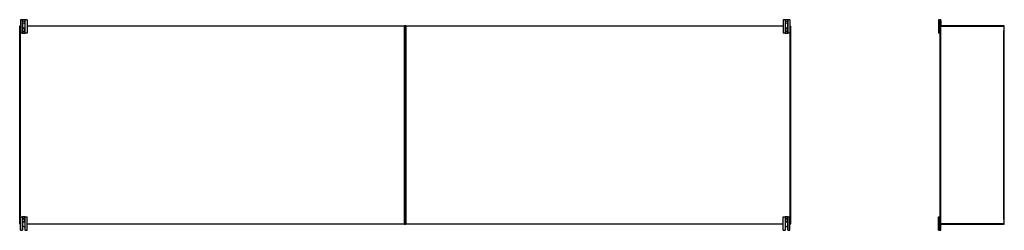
# Model space of a CAD drawing. Header units: inches. Extents: x 28 to 747, y 82 to 345.
# Tile 7 of 31: x 28 to 212, y 189 to 228. Entities that reach past the tile are written whole.
import ezdxf

# ---------------------------------------------------------------- set-up
doc = ezdxf.new("R2010")
doc.units = ezdxf.units.IN
doc.header["$MEASUREMENT"] = 0
doc.layers.add('Visible Edges(ANSI)', color=7, linetype='Continuous', lineweight=25)
doc.layers.add('Visible Tangent Edges(ANSI)', color=7, linetype='Continuous', lineweight=25)

msp = doc.modelspace()

# ---------------------------------------------------------------- linework, layer by layer
at = {"layer": 'Visible Edges(ANSI)'}
for p, q in [((28.94, 228.42), (28.57, 228.42)), ((28.57, 228.42), (28.57, 225.92)), ((28.97, 228.42), (28.94, 228.42)), ((29.42, 228.42), (28.97, 228.42)), ((29.45, 228.42), (29.42, 228.42)), ((29.82, 228.42), (29.45, 228.42)), ((29.82, 228.42), (29.82, 225.92)), ((171.44, 228.42), (171.07, 228.42)), ((171.07, 228.42), (171.07, 225.92)), ((171.47, 228.42), (171.44, 228.42)), ((171.92, 228.42), (171.47, 228.42)), ((171.95, 228.42), (171.92, 228.42)), ((172.32, 228.42), (171.95, 228.42)), ((172.32, 228.42), (172.32, 225.92)), ((200.25, 228.42), (200.06, 228.42)), ((200.06, 228.42), (200.06, 225.92)), ((200.25, 228.42), (200.36, 228.42)), ((200.51, 228.26), (200.51, 227.32)), ((28.44, 190.39), (28.44, 227.19)), ((28.54, 227.29), (28.57, 227.29)), ((28.96, 226.65), (28.96, 226.61)), ((28.96, 226.61), (28.96, 226.47)), ((28.96, 226.47), (28.96, 226.43)), ((29.43, 226.61), (29.43, 226.65)), ((29.43, 226.47), (29.43, 226.61)), ((29.43, 226.43), (29.43, 226.47)), ((29.82, 227.29), (100.35, 227.29)), ((100.44, 190.39), (100.44, 227.19)), ((100.44, 227.19), (100.44, 190.39)), ((100.54, 227.29), (171.07, 227.29)), ((171.46, 226.65), (171.46, 226.61)), ((171.46, 226.61), (171.46, 226.47)), ((171.46, 226.47), (171.46, 226.43)), ((171.93, 226.61), (171.93, 226.65)), ((171.93, 226.47), (171.93, 226.61)), ((171.93, 226.43), (171.93, 226.47)), ((172.32, 227.29), (172.35, 227.29)), ((172.44, 227.19), (172.44, 190.39)), ((200.36, 227.19), (200.36, 227.26)), ((200.36, 190.39), (200.36, 227.19)), ((200.39, 227.29), (200.45, 227.29)), ((212.26, 227.29), (200.45, 227.29)), ((212.36, 190.39), (212.36, 227.19)), ((28.94, 225.92), (28.57, 225.92)), ((28.94, 225.92), (28.97, 225.92)), ((28.97, 225.92), (29.42, 225.92)), ((29.42, 225.92), (29.45, 225.92)), ((29.82, 225.92), (29.45, 225.92)), ((171.44, 225.92), (171.07, 225.92)), ((171.44, 225.92), (171.47, 225.92)), ((171.47, 225.92), (171.92, 225.92)), ((171.92, 225.92), (171.95, 225.92)), ((172.32, 225.92), (171.95, 225.92)), ((200.25, 225.92), (200.06, 225.92)), ((200.25, 225.92), (200.32, 225.92)), ((200.36, 225.92), (200.32, 225.92)), ((28.57, 191.67), (28.94, 191.67)), ((28.57, 189.17), (28.57, 191.67)), ((28.97, 191.67), (28.94, 191.67)), ((29.42, 191.67), (28.97, 191.67)), ((29.45, 191.67), (29.42, 191.67)), ((29.45, 191.67), (29.82, 191.67)), ((29.82, 189.17), (29.82, 191.67)), ((171.07, 191.67), (171.44, 191.67)), ((171.07, 189.17), (171.07, 191.67)), ((171.47, 191.67), (171.44, 191.67)), ((171.92, 191.67), (171.47, 191.67)), ((171.95, 191.67), (171.92, 191.67)), ((171.95, 191.67), (172.32, 191.67)), ((172.32, 189.17), (172.32, 191.67)), ((200.06, 191.67), (200.25, 191.67)), ((200.06, 189.17), (200.06, 191.67)), ((200.32, 191.67), (200.25, 191.67)), ((200.32, 191.67), (200.36, 191.67)), ((28.57, 190.29), (28.54, 190.29)), ((28.96, 191.15), (28.96, 191.11)), ((28.96, 191.11), (28.96, 190.97)), ((28.96, 190.97), (28.96, 190.93)), ((28.99, 189.23), (28.99, 189.67)), ((29.4, 189.67), (29.4, 189.23)), ((29.43, 191.11), (29.43, 191.15)), ((29.43, 190.97), (29.43, 191.11)), ((29.43, 190.93), (29.43, 190.97)), ((100.35, 190.29), (29.82, 190.29)), ((171.07, 190.29), (100.54, 190.29)), ((171.46, 191.15), (171.46, 191.11)), ((171.46, 191.11), (171.46, 190.97)), ((171.46, 190.97), (171.46, 190.93)), ((171.49, 189.23), (171.49, 189.67)), ((171.9, 189.67), (171.9, 189.23)), ((171.93, 191.11), (171.93, 191.15)), ((171.93, 190.97), (171.93, 191.11)), ((171.93, 190.93), (171.93, 190.97)), ((172.35, 190.29), (172.32, 190.29)), ((200.36, 190.32), (200.36, 190.39)), ((200.45, 190.29), (200.39, 190.29)), ((200.45, 190.29), (212.26, 190.29)), ((200.51, 189.32), (200.51, 190.26)), ((28.57, 189.17), (28.93, 189.17)), ((29.46, 189.17), (29.82, 189.17)), ((171.07, 189.17), (171.43, 189.17)), ((171.96, 189.17), (172.32, 189.17)), ((200.06, 189.17), (200.25, 189.17)), ((200.36, 189.17), (200.25, 189.17))]:
    msp.add_line(p, q, dxfattribs=at)
at = {"layer": 'Visible Edges(ANSI)', "flags": 128}
for points in [[(29.09, 226.84), (29.08, 226.84), (29.07, 226.83), (29.06, 226.83), (29.05, 226.82), (29.04, 226.82), (29.04, 226.81), (29.03, 226.8), (29.02, 226.8), (29.01, 226.79), (29.01, 226.78), (29, 226.78), (28.99, 226.77), (28.99, 226.76), (28.98, 226.75), (28.98, 226.74), (28.97, 226.73), (28.97, 226.72), (28.97, 226.71), (28.96, 226.7), (28.96, 226.69), (28.96, 226.68), (28.96, 226.67), (28.96, 226.66), (28.96, 226.65)], [(28.96, 226.43), (28.96, 226.42), (28.96, 226.41), (28.96, 226.4), (28.96, 226.39), (28.96, 226.38), (28.97, 226.37), (28.97, 226.36), (28.97, 226.35), (28.98, 226.34), (28.98, 226.33), (28.99, 226.33), (28.99, 226.32), (29, 226.31), (29.01, 226.3), (29.01, 226.29), (29.02, 226.29), (29.03, 226.28), (29.04, 226.27), (29.04, 226.27), (29.05, 226.26), (29.06, 226.26), (29.07, 226.25), (29.08, 226.25), (29.09, 226.25)], [(29.43, 226.65), (29.43, 226.66), (29.43, 226.67), (29.43, 226.68), (29.43, 226.69), (29.42, 226.7), (29.42, 226.71), (29.42, 226.72), (29.41, 226.73), (29.41, 226.74), (29.4, 226.75), (29.4, 226.76), (29.39, 226.77), (29.39, 226.78), (29.38, 226.78), (29.37, 226.79), (29.37, 226.8), (29.36, 226.8), (29.35, 226.81), (29.34, 226.82), (29.34, 226.82), (29.33, 226.83), (29.32, 226.83), (29.31, 226.84), (29.3, 226.84)], [(29.3, 226.25), (29.31, 226.25), (29.32, 226.25), (29.33, 226.26), (29.34, 226.26), (29.34, 226.27), (29.35, 226.27), (29.36, 226.28), (29.37, 226.29), (29.38, 226.29), (29.38, 226.3), (29.39, 226.31), (29.39, 226.32), (29.4, 226.33), (29.41, 226.33), (29.41, 226.34), (29.41, 226.35), (29.42, 226.36), (29.42, 226.37), (29.42, 226.38), (29.43, 226.39), (29.43, 226.4), (29.43, 226.41), (29.43, 226.42), (29.43, 226.43)], [(171.59, 226.84), (171.58, 226.84), (171.57, 226.83), (171.56, 226.83), (171.55, 226.82), (171.54, 226.82), (171.54, 226.81), (171.53, 226.8), (171.52, 226.8), (171.51, 226.79), (171.51, 226.78), (171.5, 226.78), (171.49, 226.77), (171.49, 226.76), (171.48, 226.75), (171.48, 226.74), (171.47, 226.73), (171.47, 226.72), (171.47, 226.71), (171.46, 226.7), (171.46, 226.69), (171.46, 226.68), (171.46, 226.67), (171.46, 226.66), (171.46, 226.65)], [(171.46, 226.43), (171.46, 226.42), (171.46, 226.41), (171.46, 226.4), (171.46, 226.39), (171.46, 226.38), (171.47, 226.37), (171.47, 226.36), (171.47, 226.35), (171.48, 226.34), (171.48, 226.33), (171.49, 226.33), (171.49, 226.32), (171.5, 226.31), (171.51, 226.3), (171.51, 226.29), (171.52, 226.29), (171.53, 226.28), (171.54, 226.27), (171.54, 226.27), (171.55, 226.26), (171.56, 226.26), (171.57, 226.25), (171.58, 226.25), (171.59, 226.25)], [(171.93, 226.65), (171.93, 226.66), (171.93, 226.67), (171.93, 226.68), (171.93, 226.69), (171.92, 226.7), (171.92, 226.71), (171.92, 226.72), (171.91, 226.73), (171.91, 226.74), (171.9, 226.75), (171.9, 226.76), (171.89, 226.77), (171.89, 226.78), (171.88, 226.78), (171.87, 226.79), (171.87, 226.8), (171.86, 226.8), (171.85, 226.81), (171.84, 226.82), (171.84, 226.82), (171.83, 226.83), (171.82, 226.83), (171.81, 226.84), (171.8, 226.84)], [(171.8, 226.25), (171.81, 226.25), (171.82, 226.25), (171.83, 226.26), (171.84, 226.26), (171.84, 226.27), (171.85, 226.27), (171.86, 226.28), (171.87, 226.29), (171.88, 226.29), (171.88, 226.3), (171.89, 226.31), (171.89, 226.32), (171.9, 226.33), (171.91, 226.33), (171.91, 226.34), (171.91, 226.35), (171.92, 226.36), (171.92, 226.37), (171.92, 226.38), (171.93, 226.39), (171.93, 226.4), (171.93, 226.41), (171.93, 226.42), (171.93, 226.43)], [(29.09, 191.34), (29.08, 191.34), (29.07, 191.33), (29.06, 191.33), (29.05, 191.32), (29.04, 191.32), (29.04, 191.31), (29.03, 191.3), (29.02, 191.3), (29.01, 191.29), (29.01, 191.28), (29, 191.27), (28.99, 191.27), (28.99, 191.26), (28.98, 191.25), (28.98, 191.24), (28.97, 191.23), (28.97, 191.22), (28.97, 191.21), (28.96, 191.2), (28.96, 191.19), (28.96, 191.18), (28.96, 191.17), (28.96, 191.16), (28.96, 191.15)], [(29.43, 191.15), (29.43, 191.16), (29.43, 191.17), (29.43, 191.18), (29.43, 191.19), (29.42, 191.2), (29.42, 191.21), (29.42, 191.22), (29.41, 191.23), (29.41, 191.24), (29.41, 191.25), (29.4, 191.26), (29.39, 191.27), (29.39, 191.27), (29.38, 191.28), (29.38, 191.29), (29.37, 191.3), (29.36, 191.3), (29.35, 191.31), (29.34, 191.32), (29.34, 191.32), (29.33, 191.33), (29.32, 191.33), (29.31, 191.34), (29.3, 191.34)], [(171.59, 191.34), (171.58, 191.34), (171.57, 191.33), (171.56, 191.33), (171.55, 191.32), (171.54, 191.32), (171.54, 191.31), (171.53, 191.3), (171.52, 191.3), (171.51, 191.29), (171.51, 191.28), (171.5, 191.27), (171.49, 191.27), (171.49, 191.26), (171.48, 191.25), (171.48, 191.24), (171.47, 191.23), (171.47, 191.22), (171.47, 191.21), (171.46, 191.2), (171.46, 191.19), (171.46, 191.18), (171.46, 191.17), (171.46, 191.16), (171.46, 191.15)], [(171.93, 191.15), (171.93, 191.16), (171.93, 191.17), (171.93, 191.18), (171.93, 191.19), (171.92, 191.2), (171.92, 191.21), (171.92, 191.22), (171.91, 191.23), (171.91, 191.24), (171.91, 191.25), (171.9, 191.26), (171.89, 191.27), (171.89, 191.27), (171.88, 191.28), (171.88, 191.29), (171.87, 191.3), (171.86, 191.3), (171.85, 191.31), (171.84, 191.32), (171.84, 191.32), (171.83, 191.33), (171.82, 191.33), (171.81, 191.34), (171.8, 191.34)], [(28.96, 190.93), (28.96, 190.92), (28.96, 190.91), (28.96, 190.9), (28.96, 190.89), (28.96, 190.88), (28.97, 190.87), (28.97, 190.86), (28.97, 190.85), (28.98, 190.84), (28.98, 190.83), (28.99, 190.83), (28.99, 190.82), (29, 190.81), (29.01, 190.8), (29.01, 190.79), (29.02, 190.79), (29.03, 190.78), (29.04, 190.77), (29.04, 190.77), (29.05, 190.76), (29.06, 190.76), (29.07, 190.75), (29.08, 190.75), (29.09, 190.75)], [(29.3, 190.75), (29.31, 190.75), (29.32, 190.75), (29.33, 190.76), (29.34, 190.76), (29.34, 190.77), (29.35, 190.77), (29.36, 190.78), (29.37, 190.79), (29.37, 190.79), (29.38, 190.8), (29.39, 190.81), (29.39, 190.82), (29.4, 190.83), (29.4, 190.83), (29.41, 190.84), (29.41, 190.85), (29.42, 190.86), (29.42, 190.87), (29.42, 190.88), (29.43, 190.89), (29.43, 190.9), (29.43, 190.91), (29.43, 190.92), (29.43, 190.93)], [(171.46, 190.93), (171.46, 190.92), (171.46, 190.91), (171.46, 190.9), (171.46, 190.89), (171.46, 190.88), (171.47, 190.87), (171.47, 190.86), (171.47, 190.85), (171.48, 190.84), (171.48, 190.83), (171.49, 190.83), (171.49, 190.82), (171.5, 190.81), (171.51, 190.8), (171.51, 190.79), (171.52, 190.79), (171.53, 190.78), (171.54, 190.77), (171.54, 190.77), (171.55, 190.76), (171.56, 190.76), (171.57, 190.75), (171.58, 190.75), (171.59, 190.75)], [(171.8, 190.75), (171.81, 190.75), (171.82, 190.75), (171.83, 190.76), (171.84, 190.76), (171.84, 190.77), (171.85, 190.77), (171.86, 190.78), (171.87, 190.79), (171.87, 190.79), (171.88, 190.8), (171.89, 190.81), (171.89, 190.82), (171.9, 190.83), (171.9, 190.83), (171.91, 190.84), (171.91, 190.85), (171.92, 190.86), (171.92, 190.87), (171.92, 190.88), (171.93, 190.89), (171.93, 190.9), (171.93, 190.91), (171.93, 190.92), (171.93, 190.93)], [(28.94, 189.17), (28.94, 189.17), (28.94, 189.17), (28.94, 189.17), (28.94, 189.17), (28.94, 189.17), (28.94, 189.17), (28.94, 189.17), (28.94, 189.17), (28.94, 189.17), (28.94, 189.17), (28.94, 189.17), (28.94, 189.17), (28.94, 189.17), (28.94, 189.17), (28.94, 189.17), (28.93, 189.17), (28.93, 189.17), (28.93, 189.17), (28.93, 189.17), (28.93, 189.17), (28.93, 189.17), (28.93, 189.17), (28.93, 189.17), (28.93, 189.17)], [(28.97, 189.19), (28.97, 189.18), (28.97, 189.18), (28.97, 189.18), (28.97, 189.18), (28.97, 189.18), (28.96, 189.18), (28.96, 189.18), (28.96, 189.18), (28.96, 189.17), (28.96, 189.17), (28.96, 189.17), (28.95, 189.17), (28.95, 189.17), (28.95, 189.17), (28.95, 189.17), (28.95, 189.17), (28.95, 189.17), (28.95, 189.17), (28.95, 189.17), (28.94, 189.17), (28.94, 189.17), (28.94, 189.17), (28.94, 189.17), (28.94, 189.17)], [(29.45, 189.17), (29.45, 189.17), (29.45, 189.17), (29.44, 189.17), (29.44, 189.17), (29.44, 189.17), (29.44, 189.17), (29.44, 189.17), (29.44, 189.17), (29.44, 189.17), (29.44, 189.17), (29.44, 189.17), (29.43, 189.17), (29.43, 189.17), (29.43, 189.17), (29.43, 189.17), (29.43, 189.18), (29.43, 189.18), (29.42, 189.18), (29.42, 189.18), (29.42, 189.18), (29.42, 189.18), (29.42, 189.18), (29.42, 189.18), (29.42, 189.19)], [(29.46, 189.17), (29.46, 189.17), (29.46, 189.17), (29.46, 189.17), (29.46, 189.17), (29.46, 189.17), (29.45, 189.17), (29.45, 189.17), (29.45, 189.17), (29.45, 189.17), (29.45, 189.17), (29.45, 189.17), (29.45, 189.17), (29.45, 189.17), (29.45, 189.17), (29.45, 189.17), (29.45, 189.17), (29.45, 189.17), (29.45, 189.17), (29.45, 189.17), (29.45, 189.17), (29.45, 189.17), (29.45, 189.17), (29.45, 189.17), (29.45, 189.17)], [(171.44, 189.17), (171.44, 189.17), (171.44, 189.17), (171.44, 189.17), (171.44, 189.17), (171.44, 189.17), (171.44, 189.17), (171.44, 189.17), (171.44, 189.17), (171.44, 189.17), (171.44, 189.17), (171.44, 189.17), (171.44, 189.17), (171.44, 189.17), (171.44, 189.17), (171.44, 189.17), (171.43, 189.17), (171.43, 189.17), (171.43, 189.17), (171.43, 189.17), (171.43, 189.17), (171.43, 189.17), (171.43, 189.17), (171.43, 189.17), (171.43, 189.17)], [(171.47, 189.19), (171.47, 189.18), (171.47, 189.18), (171.47, 189.18), (171.47, 189.18), (171.47, 189.18), (171.46, 189.18), (171.46, 189.18), (171.46, 189.18), (171.46, 189.17), (171.46, 189.17), (171.46, 189.17), (171.45, 189.17), (171.45, 189.17), (171.45, 189.17), (171.45, 189.17), (171.45, 189.17), (171.45, 189.17), (171.45, 189.17), (171.45, 189.17), (171.44, 189.17), (171.44, 189.17), (171.44, 189.17), (171.44, 189.17), (171.44, 189.17)], [(171.95, 189.17), (171.95, 189.17), (171.95, 189.17), (171.94, 189.17), (171.94, 189.17), (171.94, 189.17), (171.94, 189.17), (171.94, 189.17), (171.94, 189.17), (171.94, 189.17), (171.94, 189.17), (171.94, 189.17), (171.93, 189.17), (171.93, 189.17), (171.93, 189.17), (171.93, 189.17), (171.93, 189.18), (171.93, 189.18), (171.92, 189.18), (171.92, 189.18), (171.92, 189.18), (171.92, 189.18), (171.92, 189.18), (171.92, 189.18), (171.92, 189.19)], [(171.96, 189.17), (171.96, 189.17), (171.96, 189.17), (171.96, 189.17), (171.96, 189.17), (171.96, 189.17), (171.95, 189.17), (171.95, 189.17), (171.95, 189.17), (171.95, 189.17), (171.95, 189.17), (171.95, 189.17), (171.95, 189.17), (171.95, 189.17), (171.95, 189.17), (171.95, 189.17), (171.95, 189.17), (171.95, 189.17), (171.95, 189.17), (171.95, 189.17), (171.95, 189.17), (171.95, 189.17), (171.95, 189.17), (171.95, 189.17), (171.95, 189.17)]]:
    msp.add_lwpolyline(points, dxfattribs=at)
at = {"layer": 'Visible Edges(ANSI)'}
for centre in [(29.19, 227.92), (171.69, 227.92)]:
    msp.add_circle(centre, 0.203, dxfattribs=at)
for centre, radius, start, end in [((200.36, 228.26), 0.156, 0, 90), ((28.54, 227.19), 0.099, 90, 180), ((29.19, 226.54), 0.315, 70.5288, 109.4712), ((29.19, 226.54), 0.315, 250.5288, 289.4712), ((100.35, 227.19), 0.099, 0, 90), ((100.54, 227.19), 0.099, 90, 180), ((171.69, 226.54), 0.315, 70.5288, 109.4712), ((171.69, 226.54), 0.315, 250.5288, 289.4712), ((172.35, 227.19), 0.099, 0, 90), ((200.45, 227.19), 0.099, 90, 180), ((200.39, 227.26), 0.031, 90, 180), ((200.48, 227.32), 0.031, 270, 0), ((212.26, 227.19), 0.099, 0, 90), ((200.32, 225.95), 0.031, 270, 0), ((29.19, 191.04), 0.315, 70.5288, 109.4712), ((171.69, 191.04), 0.315, 70.5288, 109.4712), ((200.32, 191.64), 0.031, 0, 90), ((28.54, 190.39), 0.099, 180, 270), ((29.19, 189.67), 0.203, 0, 180), ((29.19, 191.04), 0.315, 250.5288, 289.4712), ((100.35, 190.39), 0.099, 270, 0), ((100.54, 190.39), 0.099, 180, 270), ((171.69, 189.67), 0.203, 0, 180), ((171.69, 191.04), 0.315, 250.5288, 289.4712), ((172.35, 190.39), 0.099, 270, 0), ((200.45, 190.39), 0.099, 180, 270), ((200.39, 190.32), 0.031, 180, 270), ((200.48, 190.26), 0.031, 0, 90), ((212.26, 190.39), 0.099, 270, 0), ((28.93, 189.23), 0.062, 314.9335, 0), ((29.46, 189.23), 0.062, 180, 225.0665), ((171.43, 189.23), 0.062, 314.9335, 0), ((171.96, 189.23), 0.062, 180, 225.0665), ((200.36, 189.32), 0.156, 270, 0)]:
    msp.add_arc(centre, radius, start, end, dxfattribs=at)
at = {"layer": 'Visible Tangent Edges(ANSI)'}
for p, q in [((28.94, 228.42), (28.94, 225.92)), ((28.97, 226.73), (28.97, 228.42)), ((29.42, 228.42), (29.42, 226.73)), ((29.45, 225.92), (29.45, 228.42)), ((171.44, 228.42), (171.44, 225.92)), ((171.47, 226.73), (171.47, 228.42)), ((171.92, 228.42), (171.92, 226.73)), ((171.95, 225.92), (171.95, 228.42)), ((200.25, 228.42), (200.25, 225.92)), ((28.44, 227.19), (28.54, 227.19)), ((28.54, 227.19), (28.54, 227.29)), ((28.54, 227.19), (28.54, 190.39)), ((28.57, 227.19), (28.54, 227.19)), ((28.96, 226.61), (28.98, 226.61)), ((28.96, 226.47), (28.98, 226.47)), ((28.97, 225.92), (28.97, 226.36)), ((28.98, 226.47), (28.98, 226.61)), ((29.09, 226.83), (29.09, 226.84)), ((29.09, 226.25), (29.09, 226.25)), ((29.3, 226.83), (29.3, 226.84)), ((29.3, 226.25), (29.3, 226.25)), ((29.43, 226.61), (29.41, 226.61)), ((29.41, 226.61), (29.41, 226.47)), ((29.43, 226.47), (29.41, 226.47)), ((29.42, 226.36), (29.42, 225.92)), ((100.35, 227.19), (29.82, 227.19)), ((100.35, 227.29), (100.35, 227.19)), ((100.35, 227.19), (100.44, 227.19)), ((100.35, 190.39), (100.35, 227.19)), ((100.44, 227.19), (100.54, 227.19)), ((100.54, 227.19), (100.54, 227.29)), ((100.54, 227.19), (100.54, 190.39)), ((171.07, 227.19), (100.54, 227.19)), ((171.46, 226.61), (171.48, 226.61)), ((171.46, 226.47), (171.48, 226.47)), ((171.47, 225.92), (171.47, 226.36)), ((171.48, 226.47), (171.48, 226.61)), ((171.59, 226.83), (171.59, 226.84)), ((171.59, 226.25), (171.59, 226.25)), ((171.8, 226.83), (171.8, 226.84)), ((171.8, 226.25), (171.8, 226.25)), ((171.93, 226.61), (171.91, 226.61)), ((171.91, 226.61), (171.91, 226.47)), ((171.93, 226.47), (171.91, 226.47)), ((171.92, 226.36), (171.92, 225.92)), ((172.35, 227.19), (172.32, 227.19)), ((172.35, 227.29), (172.35, 227.19)), ((172.35, 227.19), (172.44, 227.19)), ((172.35, 190.39), (172.35, 227.19)), ((200.36, 227.19), (200.45, 227.19)), ((200.45, 227.29), (200.45, 227.19)), ((200.45, 227.19), (212.26, 227.19)), ((200.45, 227.19), (200.45, 190.39)), ((212.26, 227.19), (212.26, 227.29)), ((212.26, 227.19), (212.36, 227.19)), ((212.26, 227.19), (212.26, 226.42)), ((212.26, 191.17), (212.26, 226.42)), ((28.94, 191.67), (28.94, 189.17)), ((28.97, 191.23), (28.97, 191.67)), ((29.09, 191.34), (29.09, 191.33)), ((29.3, 191.34), (29.3, 191.33)), ((29.42, 191.67), (29.42, 191.23)), ((29.45, 189.17), (29.45, 191.67)), ((171.44, 191.67), (171.44, 189.17)), ((171.47, 191.23), (171.47, 191.67)), ((171.59, 191.34), (171.59, 191.33)), ((171.8, 191.34), (171.8, 191.33)), ((171.92, 191.67), (171.92, 191.23)), ((171.95, 189.17), (171.95, 191.67)), ((200.25, 189.17), (200.25, 191.67)), ((28.54, 190.39), (28.44, 190.39)), ((28.54, 190.39), (28.57, 190.39)), ((28.54, 190.29), (28.54, 190.39)), ((28.96, 191.11), (28.98, 191.11)), ((28.96, 190.97), (28.98, 190.97)), ((28.97, 189.19), (28.97, 190.86)), ((28.98, 190.97), (28.98, 191.11)), ((29.09, 190.75), (29.09, 190.75)), ((29.3, 190.75), (29.3, 190.75)), ((29.43, 191.11), (29.41, 191.11)), ((29.41, 191.11), (29.41, 190.97)), ((29.43, 190.97), (29.41, 190.97)), ((29.42, 190.86), (29.42, 189.19)), ((29.82, 190.39), (100.35, 190.39)), ((100.35, 190.39), (100.35, 190.29)), ((100.44, 190.39), (100.35, 190.39)), ((100.54, 190.39), (100.44, 190.39)), ((100.54, 190.39), (171.07, 190.39)), ((100.54, 190.29), (100.54, 190.39)), ((171.46, 191.11), (171.48, 191.11)), ((171.46, 190.97), (171.48, 190.97)), ((171.47, 189.19), (171.47, 190.86)), ((171.48, 190.97), (171.48, 191.11)), ((171.59, 190.75), (171.59, 190.75)), ((171.8, 190.75), (171.8, 190.75)), ((171.93, 191.11), (171.91, 191.11)), ((171.91, 191.11), (171.91, 190.97)), ((171.93, 190.97), (171.91, 190.97)), ((171.92, 190.86), (171.92, 189.19)), ((172.32, 190.39), (172.35, 190.39)), ((172.35, 190.39), (172.35, 190.29)), ((172.44, 190.39), (172.35, 190.39)), ((200.45, 190.39), (200.36, 190.39)), ((212.26, 190.39), (200.45, 190.39)), ((200.45, 190.39), (200.45, 190.29)), ((212.26, 191.17), (212.26, 190.39)), ((212.36, 190.39), (212.26, 190.39)), ((212.26, 190.29), (212.26, 190.39))]:
    msp.add_line(p, q, dxfattribs=at)
at = {"layer": 'Visible Tangent Edges(ANSI)', "flags": 128}
for points in [[(28.97, 226.65), (28.97, 226.66), (28.97, 226.67), (28.97, 226.68), (28.98, 226.69), (28.98, 226.7), (28.98, 226.71), (28.98, 226.72), (28.99, 226.73), (28.99, 226.74), (28.99, 226.75), (29, 226.76), (29, 226.76), (29.01, 226.77), (29.01, 226.78), (29.02, 226.79), (29.03, 226.79), (29.03, 226.8), (29.04, 226.81), (29.05, 226.81), (29.06, 226.82), (29.06, 226.82), (29.07, 226.83), (29.08, 226.83), (29.09, 226.83)], [(28.98, 226.61), (28.98, 226.62), (28.98, 226.62), (28.98, 226.62), (28.98, 226.62), (28.98, 226.62), (28.98, 226.62), (28.98, 226.63), (28.98, 226.63), (28.98, 226.63), (28.98, 226.63), (28.98, 226.63), (28.98, 226.63), (28.98, 226.64), (28.98, 226.64), (28.98, 226.64), (28.98, 226.64), (28.98, 226.64), (28.98, 226.64), (28.98, 226.65), (28.98, 226.65), (28.98, 226.65), (28.97, 226.65), (28.97, 226.65), (28.97, 226.65)], [(28.97, 226.43), (28.97, 226.43), (28.97, 226.43), (28.98, 226.43), (28.98, 226.44), (28.98, 226.44), (28.98, 226.44), (28.98, 226.44), (28.98, 226.44), (28.98, 226.44), (28.98, 226.45), (28.98, 226.45), (28.98, 226.45), (28.98, 226.45), (28.98, 226.45), (28.98, 226.45), (28.98, 226.46), (28.98, 226.46), (28.98, 226.46), (28.98, 226.46), (28.98, 226.46), (28.98, 226.46), (28.98, 226.47), (28.98, 226.47), (28.98, 226.47)], [(29.09, 226.25), (29.08, 226.25), (29.07, 226.26), (29.06, 226.26), (29.06, 226.27), (29.05, 226.27), (29.04, 226.28), (29.03, 226.28), (29.03, 226.29), (29.02, 226.3), (29.01, 226.3), (29.01, 226.31), (29, 226.32), (29, 226.33), (28.99, 226.34), (28.99, 226.35), (28.99, 226.35), (28.98, 226.36), (28.98, 226.37), (28.98, 226.38), (28.98, 226.39), (28.97, 226.4), (28.97, 226.41), (28.97, 226.42), (28.97, 226.43)], [(29.3, 226.83), (29.31, 226.83), (29.31, 226.83), (29.32, 226.82), (29.33, 226.82), (29.34, 226.81), (29.35, 226.81), (29.35, 226.8), (29.36, 226.79), (29.37, 226.79), (29.37, 226.78), (29.38, 226.77), (29.39, 226.76), (29.39, 226.76), (29.39, 226.75), (29.4, 226.74), (29.4, 226.73), (29.41, 226.72), (29.41, 226.71), (29.41, 226.7), (29.41, 226.69), (29.41, 226.68), (29.41, 226.67), (29.41, 226.66), (29.41, 226.65)], [(29.41, 226.43), (29.41, 226.42), (29.41, 226.41), (29.41, 226.4), (29.41, 226.39), (29.41, 226.38), (29.41, 226.37), (29.41, 226.36), (29.4, 226.35), (29.4, 226.35), (29.39, 226.34), (29.39, 226.33), (29.39, 226.32), (29.38, 226.31), (29.37, 226.3), (29.37, 226.3), (29.36, 226.29), (29.35, 226.28), (29.35, 226.28), (29.34, 226.27), (29.33, 226.27), (29.32, 226.26), (29.31, 226.26), (29.31, 226.25), (29.3, 226.25)], [(29.41, 226.65), (29.41, 226.65), (29.41, 226.65), (29.41, 226.65), (29.41, 226.65), (29.41, 226.65), (29.41, 226.64), (29.41, 226.64), (29.41, 226.64), (29.41, 226.64), (29.41, 226.64), (29.41, 226.64), (29.41, 226.63), (29.41, 226.63), (29.41, 226.63), (29.41, 226.63), (29.41, 226.63), (29.41, 226.63), (29.41, 226.62), (29.41, 226.62), (29.41, 226.62), (29.41, 226.62), (29.41, 226.62), (29.41, 226.62), (29.41, 226.61)], [(29.41, 226.47), (29.41, 226.47), (29.41, 226.47), (29.41, 226.46), (29.41, 226.46), (29.41, 226.46), (29.41, 226.46), (29.41, 226.46), (29.41, 226.46), (29.41, 226.45), (29.41, 226.45), (29.41, 226.45), (29.41, 226.45), (29.41, 226.45), (29.41, 226.45), (29.41, 226.44), (29.41, 226.44), (29.41, 226.44), (29.41, 226.44), (29.41, 226.44), (29.41, 226.44), (29.41, 226.43), (29.41, 226.43), (29.41, 226.43), (29.41, 226.43)], [(171.47, 226.65), (171.47, 226.66), (171.47, 226.67), (171.47, 226.68), (171.48, 226.69), (171.48, 226.7), (171.48, 226.71), (171.48, 226.72), (171.49, 226.73), (171.49, 226.74), (171.49, 226.75), (171.5, 226.76), (171.5, 226.76), (171.51, 226.77), (171.51, 226.78), (171.52, 226.79), (171.53, 226.79), (171.53, 226.8), (171.54, 226.81), (171.55, 226.81), (171.56, 226.82), (171.56, 226.82), (171.57, 226.83), (171.58, 226.83), (171.59, 226.83)], [(171.48, 226.61), (171.48, 226.62), (171.48, 226.62), (171.48, 226.62), (171.48, 226.62), (171.48, 226.62), (171.48, 226.62), (171.48, 226.63), (171.48, 226.63), (171.48, 226.63), (171.48, 226.63), (171.48, 226.63), (171.48, 226.63), (171.48, 226.64), (171.48, 226.64), (171.48, 226.64), (171.48, 226.64), (171.48, 226.64), (171.48, 226.64), (171.48, 226.65), (171.48, 226.65), (171.48, 226.65), (171.47, 226.65), (171.47, 226.65), (171.47, 226.65)], [(171.47, 226.43), (171.47, 226.43), (171.47, 226.43), (171.48, 226.43), (171.48, 226.44), (171.48, 226.44), (171.48, 226.44), (171.48, 226.44), (171.48, 226.44), (171.48, 226.44), (171.48, 226.45), (171.48, 226.45), (171.48, 226.45), (171.48, 226.45), (171.48, 226.45), (171.48, 226.45), (171.48, 226.46), (171.48, 226.46), (171.48, 226.46), (171.48, 226.46), (171.48, 226.46), (171.48, 226.46), (171.48, 226.47), (171.48, 226.47), (171.48, 226.47)], [(171.59, 226.25), (171.58, 226.25), (171.57, 226.26), (171.56, 226.26), (171.56, 226.27), (171.55, 226.27), (171.54, 226.28), (171.53, 226.28), (171.53, 226.29), (171.52, 226.3), (171.51, 226.3), (171.51, 226.31), (171.5, 226.32), (171.5, 226.33), (171.49, 226.34), (171.49, 226.35), (171.49, 226.35), (171.48, 226.36), (171.48, 226.37), (171.48, 226.38), (171.48, 226.39), (171.47, 226.4), (171.47, 226.41), (171.47, 226.42), (171.47, 226.43)], [(171.8, 226.83), (171.81, 226.83), (171.81, 226.83), (171.82, 226.82), (171.83, 226.82), (171.84, 226.81), (171.85, 226.81), (171.85, 226.8), (171.86, 226.79), (171.87, 226.79), (171.87, 226.78), (171.88, 226.77), (171.89, 226.76), (171.89, 226.76), (171.89, 226.75), (171.9, 226.74), (171.9, 226.73), (171.91, 226.72), (171.91, 226.71), (171.91, 226.7), (171.91, 226.69), (171.91, 226.68), (171.91, 226.67), (171.91, 226.66), (171.91, 226.65)], [(171.91, 226.43), (171.91, 226.42), (171.91, 226.41), (171.91, 226.4), (171.91, 226.39), (171.91, 226.38), (171.91, 226.37), (171.91, 226.36), (171.9, 226.35), (171.9, 226.35), (171.89, 226.34), (171.89, 226.33), (171.89, 226.32), (171.88, 226.31), (171.87, 226.3), (171.87, 226.3), (171.86, 226.29), (171.85, 226.28), (171.85, 226.28), (171.84, 226.27), (171.83, 226.27), (171.82, 226.26), (171.81, 226.26), (171.81, 226.25), (171.8, 226.25)], [(171.91, 226.65), (171.91, 226.65), (171.91, 226.65), (171.91, 226.65), (171.91, 226.65), (171.91, 226.65), (171.91, 226.64), (171.91, 226.64), (171.91, 226.64), (171.91, 226.64), (171.91, 226.64), (171.91, 226.64), (171.91, 226.63), (171.91, 226.63), (171.91, 226.63), (171.91, 226.63), (171.91, 226.63), (171.91, 226.63), (171.91, 226.62), (171.91, 226.62), (171.91, 226.62), (171.91, 226.62), (171.91, 226.62), (171.91, 226.62), (171.91, 226.61)], [(171.91, 226.47), (171.91, 226.47), (171.91, 226.47), (171.91, 226.46), (171.91, 226.46), (171.91, 226.46), (171.91, 226.46), (171.91, 226.46), (171.91, 226.46), (171.91, 226.45), (171.91, 226.45), (171.91, 226.45), (171.91, 226.45), (171.91, 226.45), (171.91, 226.45), (171.91, 226.44), (171.91, 226.44), (171.91, 226.44), (171.91, 226.44), (171.91, 226.44), (171.91, 226.44), (171.91, 226.43), (171.91, 226.43), (171.91, 226.43), (171.91, 226.43)], [(28.97, 191.15), (28.97, 191.16), (28.97, 191.17), (28.97, 191.18), (28.98, 191.19), (28.98, 191.2), (28.98, 191.21), (28.98, 191.22), (28.99, 191.23), (28.99, 191.24), (28.99, 191.25), (29, 191.26), (29, 191.26), (29.01, 191.27), (29.01, 191.28), (29.02, 191.29), (29.03, 191.29), (29.03, 191.3), (29.04, 191.31), (29.05, 191.31), (29.06, 191.32), (29.06, 191.32), (29.07, 191.33), (29.08, 191.33), (29.09, 191.33)], [(29.3, 191.33), (29.31, 191.33), (29.31, 191.33), (29.32, 191.32), (29.33, 191.32), (29.34, 191.31), (29.35, 191.31), (29.35, 191.3), (29.36, 191.29), (29.37, 191.29), (29.37, 191.28), (29.38, 191.27), (29.39, 191.26), (29.39, 191.26), (29.39, 191.25), (29.4, 191.24), (29.4, 191.23), (29.41, 191.22), (29.41, 191.21), (29.41, 191.2), (29.41, 191.19), (29.41, 191.18), (29.41, 191.17), (29.41, 191.16), (29.41, 191.15)], [(171.47, 191.15), (171.47, 191.16), (171.47, 191.17), (171.47, 191.18), (171.48, 191.19), (171.48, 191.2), (171.48, 191.21), (171.48, 191.22), (171.49, 191.23), (171.49, 191.24), (171.49, 191.25), (171.5, 191.26), (171.5, 191.26), (171.51, 191.27), (171.51, 191.28), (171.52, 191.29), (171.53, 191.29), (171.53, 191.3), (171.54, 191.31), (171.55, 191.31), (171.56, 191.32), (171.56, 191.32), (171.57, 191.33), (171.58, 191.33), (171.59, 191.33)], [(171.8, 191.33), (171.81, 191.33), (171.81, 191.33), (171.82, 191.32), (171.83, 191.32), (171.84, 191.31), (171.85, 191.31), (171.85, 191.3), (171.86, 191.29), (171.87, 191.29), (171.87, 191.28), (171.88, 191.27), (171.89, 191.26), (171.89, 191.26), (171.89, 191.25), (171.9, 191.24), (171.9, 191.23), (171.91, 191.22), (171.91, 191.21), (171.91, 191.2), (171.91, 191.19), (171.91, 191.18), (171.91, 191.17), (171.91, 191.16), (171.91, 191.15)], [(28.98, 191.11), (28.98, 191.12), (28.98, 191.12), (28.98, 191.12), (28.98, 191.12), (28.98, 191.12), (28.98, 191.12), (28.98, 191.13), (28.98, 191.13), (28.98, 191.13), (28.98, 191.13), (28.98, 191.13), (28.98, 191.13), (28.98, 191.14), (28.98, 191.14), (28.98, 191.14), (28.98, 191.14), (28.98, 191.14), (28.98, 191.14), (28.98, 191.15), (28.98, 191.15), (28.98, 191.15), (28.97, 191.15), (28.97, 191.15), (28.97, 191.15)], [(28.97, 190.93), (28.97, 190.93), (28.97, 190.93), (28.98, 190.93), (28.98, 190.94), (28.98, 190.94), (28.98, 190.94), (28.98, 190.94), (28.98, 190.94), (28.98, 190.94), (28.98, 190.95), (28.98, 190.95), (28.98, 190.95), (28.98, 190.95), (28.98, 190.95), (28.98, 190.95), (28.98, 190.96), (28.98, 190.96), (28.98, 190.96), (28.98, 190.96), (28.98, 190.96), (28.98, 190.96), (28.98, 190.97), (28.98, 190.97), (28.98, 190.97)], [(29.09, 190.75), (29.08, 190.75), (29.07, 190.76), (29.06, 190.76), (29.06, 190.77), (29.05, 190.77), (29.04, 190.78), (29.03, 190.78), (29.03, 190.79), (29.02, 190.8), (29.01, 190.8), (29.01, 190.81), (29, 190.82), (29, 190.83), (28.99, 190.84), (28.99, 190.85), (28.99, 190.85), (28.98, 190.86), (28.98, 190.87), (28.98, 190.88), (28.98, 190.89), (28.97, 190.9), (28.97, 190.91), (28.97, 190.92), (28.97, 190.93)], [(29.41, 190.93), (29.41, 190.92), (29.41, 190.91), (29.41, 190.9), (29.41, 190.89), (29.41, 190.88), (29.41, 190.87), (29.41, 190.86), (29.4, 190.85), (29.4, 190.85), (29.39, 190.84), (29.39, 190.83), (29.39, 190.82), (29.38, 190.81), (29.37, 190.8), (29.37, 190.8), (29.36, 190.79), (29.35, 190.78), (29.35, 190.78), (29.34, 190.77), (29.33, 190.77), (29.32, 190.76), (29.31, 190.76), (29.31, 190.75), (29.3, 190.75)], [(29.41, 191.15), (29.41, 191.15), (29.41, 191.15), (29.41, 191.15), (29.41, 191.15), (29.41, 191.15), (29.41, 191.14), (29.41, 191.14), (29.41, 191.14), (29.41, 191.14), (29.41, 191.14), (29.41, 191.14), (29.41, 191.13), (29.41, 191.13), (29.41, 191.13), (29.41, 191.13), (29.41, 191.13), (29.41, 191.13), (29.41, 191.12), (29.41, 191.12), (29.41, 191.12), (29.41, 191.12), (29.41, 191.12), (29.41, 191.12), (29.41, 191.11)], [(29.41, 190.97), (29.41, 190.97), (29.41, 190.97), (29.41, 190.96), (29.41, 190.96), (29.41, 190.96), (29.41, 190.96), (29.41, 190.96), (29.41, 190.96), (29.41, 190.95), (29.41, 190.95), (29.41, 190.95), (29.41, 190.95), (29.41, 190.95), (29.41, 190.95), (29.41, 190.94), (29.41, 190.94), (29.41, 190.94), (29.41, 190.94), (29.41, 190.94), (29.41, 190.94), (29.41, 190.93), (29.41, 190.93), (29.41, 190.93), (29.41, 190.93)], [(171.48, 191.11), (171.48, 191.12), (171.48, 191.12), (171.48, 191.12), (171.48, 191.12), (171.48, 191.12), (171.48, 191.12), (171.48, 191.13), (171.48, 191.13), (171.48, 191.13), (171.48, 191.13), (171.48, 191.13), (171.48, 191.13), (171.48, 191.14), (171.48, 191.14), (171.48, 191.14), (171.48, 191.14), (171.48, 191.14), (171.48, 191.14), (171.48, 191.15), (171.48, 191.15), (171.48, 191.15), (171.47, 191.15), (171.47, 191.15), (171.47, 191.15)], [(171.47, 190.93), (171.47, 190.93), (171.47, 190.93), (171.48, 190.93), (171.48, 190.94), (171.48, 190.94), (171.48, 190.94), (171.48, 190.94), (171.48, 190.94), (171.48, 190.94), (171.48, 190.95), (171.48, 190.95), (171.48, 190.95), (171.48, 190.95), (171.48, 190.95), (171.48, 190.95), (171.48, 190.96), (171.48, 190.96), (171.48, 190.96), (171.48, 190.96), (171.48, 190.96), (171.48, 190.96), (171.48, 190.97), (171.48, 190.97), (171.48, 190.97)], [(171.59, 190.75), (171.58, 190.75), (171.57, 190.76), (171.56, 190.76), (171.56, 190.77), (171.55, 190.77), (171.54, 190.78), (171.53, 190.78), (171.53, 190.79), (171.52, 190.8), (171.51, 190.8), (171.51, 190.81), (171.5, 190.82), (171.5, 190.83), (171.49, 190.84), (171.49, 190.85), (171.49, 190.85), (171.48, 190.86), (171.48, 190.87), (171.48, 190.88), (171.48, 190.89), (171.47, 190.9), (171.47, 190.91), (171.47, 190.92), (171.47, 190.93)], [(171.91, 190.93), (171.91, 190.92), (171.91, 190.91), (171.91, 190.9), (171.91, 190.89), (171.91, 190.88), (171.91, 190.87), (171.91, 190.86), (171.9, 190.85), (171.9, 190.85), (171.89, 190.84), (171.89, 190.83), (171.89, 190.82), (171.88, 190.81), (171.87, 190.8), (171.87, 190.8), (171.86, 190.79), (171.85, 190.78), (171.85, 190.78), (171.84, 190.77), (171.83, 190.77), (171.82, 190.76), (171.81, 190.76), (171.81, 190.75), (171.8, 190.75)], [(171.91, 191.15), (171.91, 191.15), (171.91, 191.15), (171.91, 191.15), (171.91, 191.15), (171.91, 191.15), (171.91, 191.14), (171.91, 191.14), (171.91, 191.14), (171.91, 191.14), (171.91, 191.14), (171.91, 191.14), (171.91, 191.13), (171.91, 191.13), (171.91, 191.13), (171.91, 191.13), (171.91, 191.13), (171.91, 191.13), (171.91, 191.12), (171.91, 191.12), (171.91, 191.12), (171.91, 191.12), (171.91, 191.12), (171.91, 191.12), (171.91, 191.11)], [(171.91, 190.97), (171.91, 190.97), (171.91, 190.97), (171.91, 190.96), (171.91, 190.96), (171.91, 190.96), (171.91, 190.96), (171.91, 190.96), (171.91, 190.96), (171.91, 190.95), (171.91, 190.95), (171.91, 190.95), (171.91, 190.95), (171.91, 190.95), (171.91, 190.95), (171.91, 190.94), (171.91, 190.94), (171.91, 190.94), (171.91, 190.94), (171.91, 190.94), (171.91, 190.94), (171.91, 190.93), (171.91, 190.93), (171.91, 190.93), (171.91, 190.93)]]:
    msp.add_lwpolyline(points, dxfattribs=at)
at = {"layer": 'Visible Tangent Edges(ANSI)'}
for centre, radius, start, end in [((29.19, 226.54), 0.228, 18.5086, 161.4914), ((29.19, 226.54), 0.228, 198.5086, 341.4914), ((29.19, 226.54), 0.309, 70.5288, 109.4712), ((29.19, 226.54), 0.309, 250.5288, 289.4712), ((171.69, 226.54), 0.228, 18.5086, 161.4914), ((171.69, 226.54), 0.228, 198.5086, 341.4914), ((171.69, 226.54), 0.309, 70.5288, 109.4712), ((171.69, 226.54), 0.309, 250.5288, 289.4712), ((29.19, 191.04), 0.228, 18.5086, 161.4914), ((29.19, 191.04), 0.309, 70.5288, 109.4712), ((171.69, 191.04), 0.228, 18.5086, 161.4914), ((171.69, 191.04), 0.309, 70.5288, 109.4712), ((29.19, 191.04), 0.228, 198.5086, 341.4914), ((29.19, 191.04), 0.309, 250.5288, 289.4712), ((171.69, 191.04), 0.228, 198.5086, 341.4914), ((171.69, 191.04), 0.309, 250.5288, 289.4712)]:
    msp.add_arc(centre, radius, start, end, dxfattribs=at)
for centre, major_axis, start_param, end_param in [((28.98, 226.65), (-0.0197, 0), 4.854218, 6.283185), ((28.98, 226.43), (-0.0197, 0), 0, 1.428968), ((29.41, 226.65), (0.0197, 0), 0, 1.428968), ((29.41, 226.43), (0.0197, 0), 4.854218, 6.283185), ((171.48, 226.65), (-0.0197, 0), 4.854218, 6.283185), ((171.48, 226.43), (-0.0197, 0), 0, 1.428968), ((171.91, 226.65), (0.0197, 0), 0, 1.428968), ((171.91, 226.43), (0.0197, 0), 4.854218, 6.283185), ((28.98, 191.15), (-0.0197, 0), 4.854218, 6.283185), ((28.98, 190.93), (-0.0197, 0), 0, 1.428968), ((29.41, 191.15), (0.0197, 0), 0, 1.428968), ((29.41, 190.93), (0.0197, 0), 4.854218, 6.283185), ((171.48, 191.15), (-0.0197, 0), 4.854218, 6.283185), ((171.48, 190.93), (-0.0197, 0), 0, 1.428968), ((171.91, 191.15), (0.0197, 0), 0, 1.428968), ((171.91, 190.93), (0.0197, 0), 4.854218, 6.283185)]:
    msp.add_ellipse(centre, major_axis=major_axis, ratio=0.07343, start_param=start_param, end_param=end_param, dxfattribs=at)

doc.saveas('drawing.dxf')
